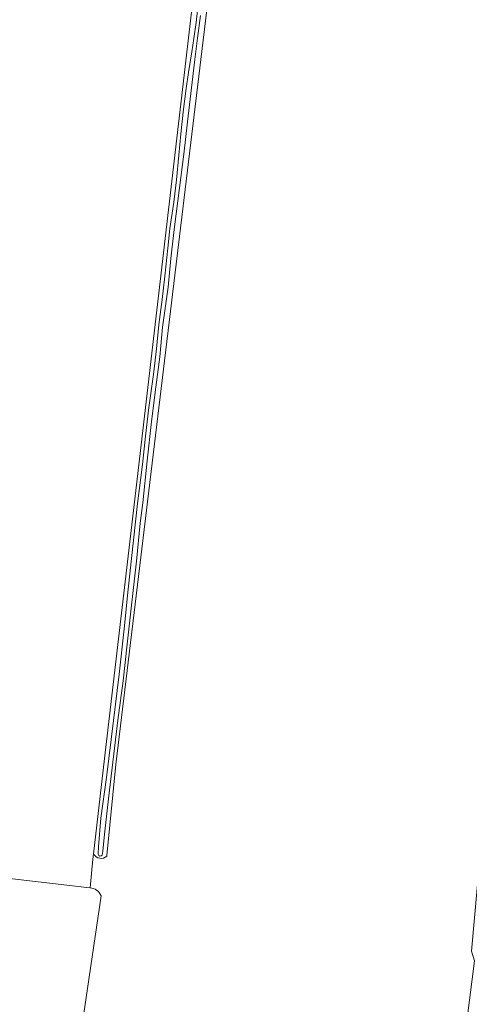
# Model space of a CAD drawing. Header units: metres. Extents: x 149984 to 156489, y 469398 to 478068.
# Tile 60 of 256: x 153496 to 153602, y 469981 to 470213. Entities that reach past the tile are written whole.
import ezdxf

# ---------------------------------------------------------------- set-up
doc = ezdxf.new("R2010")
doc.units = ezdxf.units.M
doc.header["$LTSCALE"] = 0.75
for name, color, linetype, lineweight in [('B-WE-GR-BOUWLAND-GV', 252, 'Continuous', 13), ('B-WE-OG-TERREIN_OEVER-GV', 252, 'Continuous', 18), ('B-WE-OG-WATER-GV', 252, 'Continuous', 18)]:
    doc.layers.add(name, color=color, linetype=linetype, lineweight=lineweight)

msp = doc.modelspace()

# ---------------------------------------------------------------- linework, layer by layer
at = {"layer": 'B-WE-GR-BOUWLAND-GV', "flags": 128}
msp.add_lwpolyline([(153513.303, 470016.392), (153515.673, 470036.802), (153524.093, 470109.328), (153536.933, 470219.918), (153537.351, 470225.198), (153538.497, 470239.693), (153494.685, 470244.99), (153464.756, 470248.608), (153463.132, 470235.605), (153436.543, 470022.747), (153435.864, 470017.309), (153472.639, 470013.052), (153511.705, 470008.531), (153512.472, 470008.442), (153513.166, 470015.208)], close=True, dxfattribs=at)
for points in [[(153600.374, 469971.01), (153601.219, 469977.678), (153602.94, 469991.275), (153602.202, 469993.578), (153606.924, 470045.834), (153612.348, 470089.755), (153616.846, 470118.727), (153624.982, 470161.259), (153639.336, 470226.214), (153638.7, 470227.54), (153542.863, 470239.163), (153518.536, 470037.429), (153516.446, 470016.044), (153516.425, 470015.899)], [(153513.303, 470016.392), (153513.166, 470015.208), (153512.472, 470008.442)], [(153515.067, 470006.604), (153510.484, 469975.228), (153510.272, 469973.778), (153510.303, 469973.775), (153599.157, 469964.307), (153601.18, 469963.972)]]:
    msp.add_lwpolyline(points, dxfattribs=at)
at = {"layer": 'B-WE-GR-BOUWLAND-GV'}
for points in [[(153516.425, 470015.899, -0.4748103), (153513.303, 470016.392)], [(153512.472, 470008.442, -0.2823281), (153515.067, 470006.604)]]:
    msp.add_lwpolyline(points, format="xyb", dxfattribs=at)
at = {"layer": 'B-WE-OG-TERREIN_OEVER-GV', "flags": 128}
for points in [[(153516.425, 470015.899), (153516.446, 470016.044), (153518.536, 470037.429), (153542.863, 470239.163), (153541.461, 470239.333)], [(153536.933, 470219.918), (153524.093, 470109.328), (153515.673, 470036.802), (153513.303, 470016.392)], [(153514.382, 470016.339), (153514.448, 470018.12), (153515.014, 470024.87), (153516.363, 470034.425), (153517.992, 470047.8), (153519.335, 470058.71), (153520.522, 470069.403), (153521.464, 470078.723), (153522.695, 470090.202), (153523.666, 470098.876), (153524.782, 470108.065), (153525.494, 470114.686), (153526.278, 470121.441), (153527.363, 470129.208), (153528.094, 470135.24), (153528.665, 470140.937), (153529.445, 470146.879), (153530.1, 470152.369), (153530.739, 470158.933), (153531.243, 470163.565), (153532.172, 470169.755), (153532.773, 470175.002), (153533.333, 470180.829), (153533.794, 470185.858), (153534.489, 470191.648), (153535.086, 470196.479), (153535.622, 470200.246), (153536.413, 470205.128), (153536.877, 470208.261), (153537.446, 470212.05), (153538.094, 470217.804)], [(153538.462, 470213.699), (153537.733, 470208.325), (153537.058, 470202.678), (153536.369, 470196.686), (153535.365, 470188.625), (153534.504, 470181.021), (153533.511, 470173.129), (153532.373, 470163.925), (153531.462, 470156.463), (153530.82, 470149.722), (153529.549, 470140.352), (153528.88, 470133.394), (153527.97, 470126.252), (153526.932, 470118.144), (153525.894, 470108.871), (153524.887, 470099.032), (153524.286, 470094.263), (153523.361, 470085.262), (153522.158, 470074.243), (153521.177, 470065.784), (153520.226, 470057.166), (153519.026, 470047.905), (153516.895, 470030.095), (153515.867, 470021.059), (153515.449, 470017.105), (153515.337, 470016.116)]]:
    msp.add_lwpolyline(points, dxfattribs=at)
at = {"layer": 'B-WE-OG-TERREIN_OEVER-GV'}
for points in [[(153513.303, 470016.392, 0.4748103), (153516.425, 470015.899)], [(153515.337, 470016.116, -0.6067013), (153514.382, 470016.339)]]:
    msp.add_lwpolyline(points, format="xyb", dxfattribs=at)
at = {"layer": 'B-WE-OG-WATER-GV', "flags": 128}
for points in [[(153538.094, 470217.804), (153537.446, 470212.05), (153536.877, 470208.261), (153536.413, 470205.128), (153535.622, 470200.246), (153535.086, 470196.479), (153534.489, 470191.648), (153533.794, 470185.858), (153533.333, 470180.829), (153532.773, 470175.002), (153532.172, 470169.755), (153531.243, 470163.565), (153530.739, 470158.933), (153530.1, 470152.369), (153529.445, 470146.879), (153528.665, 470140.937), (153528.094, 470135.24), (153527.363, 470129.208), (153526.278, 470121.441), (153525.494, 470114.686), (153524.782, 470108.065), (153523.666, 470098.876), (153522.695, 470090.202), (153521.464, 470078.723), (153520.522, 470069.403), (153519.335, 470058.71), (153517.992, 470047.8), (153516.363, 470034.425), (153515.014, 470024.87), (153514.448, 470018.12), (153514.382, 470016.339)], [(153515.337, 470016.116), (153515.449, 470017.105), (153515.867, 470021.059), (153516.895, 470030.095), (153519.026, 470047.905), (153520.226, 470057.166), (153521.177, 470065.784), (153522.158, 470074.243), (153523.361, 470085.262), (153524.286, 470094.263), (153524.887, 470099.032), (153525.894, 470108.871), (153526.932, 470118.144), (153527.97, 470126.252), (153528.88, 470133.394), (153529.549, 470140.352), (153530.82, 470149.722), (153531.462, 470156.463), (153532.373, 470163.925), (153533.511, 470173.129), (153534.504, 470181.021), (153535.365, 470188.625), (153536.369, 470196.686), (153537.058, 470202.678), (153537.733, 470208.325), (153538.462, 470213.699)]]:
    msp.add_lwpolyline(points, dxfattribs=at)
at = {"layer": 'B-WE-OG-WATER-GV'}
msp.add_lwpolyline([(153514.382, 470016.339, 0.6067013), (153515.337, 470016.116)], format="xyb", dxfattribs=at)

doc.saveas('drawing.dxf')
